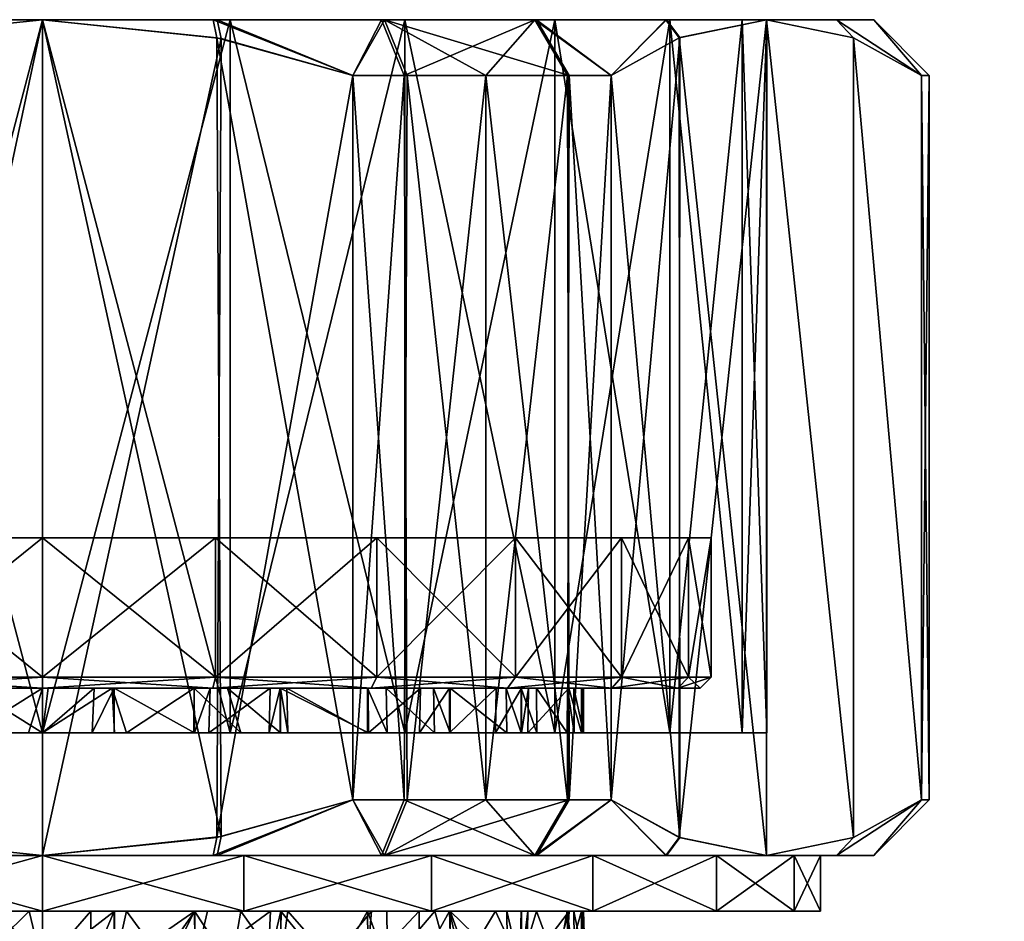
# Model space of a CAD drawing. Extents: x -0.145 to 0.145, y -0.083 to -0.001.
# Tile 47 of 53: x 0.075 to 0.092, y -0.017 to -0.001. Entities that reach past the tile are written whole.
import ezdxf

# ---------------------------------------------------------------- set-up
doc = ezdxf.new("R2010")
doc.units = 0
doc.layers.add('mesh', color=7, linetype='CONTINUOUS')

msp = doc.modelspace()

# ---------------------------------------------------------------- meshes
at = {"layer": 'mesh'}
mesh = msp.add_polyface(dxfattribs=at)
corners = [(0.071937, -0.00074, 0.014784), (0.069432, -0.00174, 0.0151), (0.068916, -0.00074, 0.013811), (0.071871, -0.001063, 0.0151), (0.075, -0.00074, 0.0151), (0.068511, -0.00174, 0.014725), (0.071937, -0.00074, -0.014584), (0.071871, -0.001063, -0.0149), (0.075, -0.00074, -0.0149), (0.069432, -0.00174, -0.0149), (0.068916, -0.00074, -0.013611), (0.068511, -0.00174, -0.014525), (0.069432, -0.01474, -0.0149), (0.068511, -0.01474, 0.014725), (0.071635, -0.00074, -0.012457), (0.075, -0.00074, -0.0129), (0.0685, -0.00074, -0.011158), (0.071635, -0.00074, 0.012657), (0.0685, -0.00074, 0.011359), (0.075, -0.00074, 0.0131), (0.078365, -0.00074, 0.012657), (0.078365, -0.01354, 0.012657), (0.075, -0.01354, 0.0131), (0.071635, -0.01354, -0.012457), (0.075, -0.01354, -0.0129), (0.0685, -0.01354, -0.011158), (0.071635, -0.01354, 0.012657), (0.0685, -0.01354, 0.011359), (0.069432, -0.01474, 0.0151), (0.071871, -0.015417, 0.0151), (0.078208, -0.0154, 0.0151), (0.075, -0.01574, 0.0151), (0.071871, -0.015417, -0.0149), (0.071536, -0.01004, -0.0059), (0.071536, -0.01004, 0.0061), (0.068072, -0.01004, 0.0001), (0.078464, -0.01004, 0.0061), (0.078464, -0.01004, -0.0059), (0.069, -0.01004, -0.010292), (0.071894, -0.01004, -0.011491), (0.066515, -0.01004, -0.008385), (0.075, -0.01004, -0.0119), (0.071894, -0.01004, 0.011691), (0.069, -0.01004, 0.010493), (0.075, -0.01004, 0.0121), (0.071894, -0.01254, 0.011691), (0.069, -0.01254, -0.010292), (0.071894, -0.01254, -0.011491), (0.075, -0.01254, -0.0119), (0.078106, -0.01004, -0.011491)]
mesh.append_faces([[corners[k] for k in face] for face in [(0, 1, 2, 2), (0, 3, 1, 1), (4, 3, 0, 0), (1, 5, 2, 2), (6, 7, 8, 8), (6, 9, 7, 7), (10, 9, 6, 6), (10, 11, 9, 9), (12, 9, 11, 11), (13, 5, 1, 1), (14, 8, 15, 15), (14, 6, 8, 8), (16, 6, 14, 14), (16, 10, 6, 6), (17, 2, 18, 18), (17, 0, 2, 2), (19, 0, 17, 17), (19, 4, 0, 0), (20, 4, 19, 19), (21, 19, 22, 22), (23, 15, 24, 24), (23, 14, 15, 15), (25, 14, 23, 23), (25, 16, 14, 14), (26, 18, 27, 27), (26, 17, 18, 18), (22, 17, 26, 26), (22, 19, 17, 17), (3, 28, 1, 1), (4, 29, 3, 3), (30, 31, 4, 4), (7, 32, 8, 8), (9, 12, 7, 7), (33, 34, 35, 35), (33, 36, 34, 34), (37, 36, 33, 33), (33, 38, 39, 39), (33, 40, 38, 38), (41, 33, 39, 39), (41, 37, 33, 33), (34, 42, 43, 43), (36, 42, 34, 34), (36, 44, 42, 42), (45, 43, 42, 42), (46, 39, 38, 38), (47, 41, 39, 39), (48, 49, 41, 41)]])
mesh = msp.add_polyface(dxfattribs=at)
corners = [(0.069432, -0.01474, -0.0149), (0.068511, -0.00174, -0.014525), (0.068511, -0.01474, -0.014525), (0.068511, -0.01474, 0.014725), (0.069432, -0.00174, 0.0151), (0.069432, -0.01474, 0.0151), (0.071871, -0.001063, 0.0151), (0.071871, -0.015417, 0.0151), (0.075, -0.00074, 0.0151), (0.075, -0.01574, 0.0151), (0.075, -0.00074, -0.0149), (0.071871, -0.015417, -0.0149), (0.075, -0.01574, -0.0149), (0.071871, -0.001063, -0.0149), (0.075, -0.01254, 0.0121), (0.071894, -0.01004, 0.011691), (0.075, -0.01004, 0.0121), (0.071894, -0.01254, 0.011691), (0.069, -0.01254, 0.010493), (0.069, -0.01004, 0.010493), (0.071894, -0.01254, -0.011491), (0.071894, -0.01004, -0.011491), (0.069, -0.01254, -0.010292), (0.075, -0.01254, -0.0119), (0.075, -0.01004, -0.0119), (0.071946, -0.01274, -0.011298), (0.075, -0.01274, -0.0117), (0.0691, -0.01274, -0.010119), (0.071946, -0.01274, 0.011498), (0.0691, -0.01274, 0.010319), (0.075, -0.01274, 0.0119), (0.078054, -0.01274, 0.011498), (0.071868, -0.01274, -0.009133), (0.072274, -0.01274, -0.009244), (0.070752, -0.01274, -0.008612), (0.069938, -0.01274, -0.008233), (0.069156, -0.01274, -0.007692), (0.072284, -0.01274, 0.009422), (0.072738, -0.01274, 0.009584), (0.073713, -0.01274, 0.009699), (0.073711, -0.01274, -0.009511), (0.072982, -0.01274, -0.009439), (0.069182, -0.01274, 0.00786), (0.068072, -0.01274, 0.00696), (0.069726, -0.01274, 0.008301), (0.075, -0.01274, 0.00985), (0.075926, -0.01274, 0.009806), (0.07309, -0.01354, -0.009461), (0.073708, -0.01354, -0.009547), (0.076253, -0.01274, -0.009569), (0.075101, -0.01274, -0.009649), (0.078054, -0.01274, -0.011298), (0.070728, -0.01274, 0.008864), (0.07075, -0.01354, 0.008813), (0.069638, -0.01354, 0.008244), (0.075, -0.01354, -0.00965)]
mesh.append_faces([[corners[k] for k in face] for face in [(0, 1, 2, 2), (3, 4, 5, 5), (6, 7, 5, 5), (8, 9, 7, 7), (10, 11, 12, 12), (13, 0, 11, 11), (14, 15, 16, 16), (17, 15, 14, 14), (18, 19, 17, 17), (20, 21, 22, 22), (23, 24, 20, 20), (23, 25, 26, 26), (20, 25, 23, 23), (20, 27, 25, 25), (22, 27, 20, 20), (18, 28, 29, 29), (17, 28, 18, 18), (17, 30, 28, 28), (14, 30, 17, 17), (14, 31, 30, 30), (25, 32, 33, 33), (25, 34, 32, 32), (27, 34, 25, 25), (35, 27, 36, 36), (35, 34, 27, 27), (28, 37, 29, 29), (28, 38, 37, 37), (30, 38, 28, 28), (30, 39, 38, 38), (25, 40, 26, 26), (25, 41, 40, 40), (33, 41, 25, 25), (29, 42, 43, 43), (44, 42, 29, 29), (30, 45, 39, 39), (30, 46, 45, 45), (31, 46, 30, 30), (47, 41, 33, 33), (48, 40, 41, 41), (49, 26, 50, 50), (49, 51, 26, 26), (29, 52, 44, 44), (37, 52, 29, 29), (26, 40, 50, 50), (53, 52, 37, 37), (54, 44, 52, 52), (55, 50, 40, 40)]])
mesh = msp.add_polyface(dxfattribs=at)
corners = [(0.081489, -0.01474, -0.014525), (0.080568, -0.00174, -0.0149), (0.080568, -0.01474, -0.0149), (0.082955, -0.01474, -0.013678), (0.081545, -0.00174, -0.0145), (0.084421, -0.01474, -0.012832), (0.082955, -0.00174, -0.01368), (0.081545, -0.01474, 0.014701), (0.082955, -0.00174, 0.013879), (0.082955, -0.01474, 0.01388), (0.080568, -0.01474, 0.0151), (0.081489, -0.00174, 0.014725), (0.0815, -0.01354, 0.011359), (0.078365, -0.00074, 0.012657), (0.078365, -0.01354, 0.012657), (0.084192, -0.01354, 0.009293), (0.0815, -0.00074, 0.011359), (0.078129, -0.001063, 0.0151), (0.078208, -0.0154, 0.0151), (0.078208, -0.001079, -0.0149), (0.075, -0.01574, -0.0149), (0.078129, -0.015417, -0.0149), (0.078106, -0.01254, -0.011491), (0.078106, -0.01004, -0.011491), (0.075, -0.01254, -0.0119), (0.081, -0.01004, -0.010292), (0.081, -0.01254, -0.010292), (0.083485, -0.01004, -0.008385), (0.083485, -0.01254, -0.008385), (0.083485, -0.01254, 0.008586), (0.081, -0.01004, 0.010493), (0.083485, -0.01004, 0.008586), (0.081, -0.01254, 0.010493), (0.078106, -0.01004, 0.011691), (0.078106, -0.01254, 0.011691), (0.075, -0.01004, 0.0121), (0.075, -0.01254, 0.0121), (0.078054, -0.01274, 0.011498), (0.0809, -0.01274, 0.010319), (0.083344, -0.01274, 0.008444), (0.0809, -0.01274, -0.010119), (0.083344, -0.01274, -0.008244), (0.078054, -0.01274, -0.011298), (0.075, -0.01274, -0.0117), (0.085219, -0.01274, -0.0058), (0.082314, -0.01274, -0.006286), (0.08332, -0.01274, -0.004982), (0.082019, -0.01274, -0.006667), (0.081169, -0.01274, -0.00745), (0.08083, -0.01274, -0.00767), (0.079383, -0.01274, -0.008609), (0.082303, -0.01274, 0.006476), (0.081785, -0.01274, 0.007102), (0.085219, -0.01274, 0.006), (0.083143, -0.01274, 0.005462), (0.076287, -0.01274, 0.009731), (0.075926, -0.01274, 0.009806), (0.077724, -0.01274, 0.009433), (0.080846, -0.01274, 0.007894), (0.079262, -0.01274, 0.008847), (0.076253, -0.01274, -0.009569), (0.077719, -0.01274, -0.009213)]
mesh.append_faces([[corners[k] for k in face] for face in [(0, 1, 2, 2), (3, 4, 0, 0), (5, 6, 3, 3), (7, 8, 9, 9), (10, 11, 7, 7), (12, 13, 14, 14), (15, 16, 12, 12), (17, 10, 18, 18), (19, 20, 21, 21), (22, 23, 24, 24), (22, 25, 23, 23), (26, 25, 22, 22), (26, 27, 25, 25), (28, 27, 26, 26), (29, 30, 31, 31), (32, 30, 29, 29), (32, 33, 30, 30), (34, 33, 32, 32), (34, 35, 33, 33), (36, 35, 34, 34), (34, 37, 36, 36), (34, 38, 37, 37), (32, 38, 34, 34), (32, 39, 38, 38), (29, 39, 32, 32), (28, 40, 41, 41), (26, 40, 28, 28), (26, 42, 40, 40), (22, 42, 26, 26), (22, 43, 42, 42), (24, 43, 22, 22), (44, 45, 46, 46), (41, 47, 45, 45), (41, 48, 47, 47), (40, 48, 41, 41), (40, 49, 48, 48), (50, 49, 40, 40), (39, 51, 52, 52), (53, 51, 39, 39), (53, 54, 51, 51), (37, 55, 56, 56), (57, 55, 37, 37), (38, 58, 59, 59), (39, 58, 38, 38), (60, 61, 42, 42), (39, 52, 58, 58)]])
mesh = msp.add_polyface(dxfattribs=at)
corners = [(0.078208, -0.001079, -0.0149), (0.078137, -0.00074, -0.014568), (0.075, -0.00074, -0.0149), (0.080568, -0.00174, -0.0149), (0.081135, -0.00074, -0.013588), (0.081545, -0.00174, -0.0145), (0.082955, -0.00174, -0.01368), (0.081489, -0.01474, -0.014525), (0.082955, -0.01474, -0.013678), (0.081545, -0.01474, 0.014701), (0.081489, -0.00174, 0.014725), (0.082955, -0.00174, 0.013879), (0.080568, -0.01474, 0.0151), (0.080568, -0.00174, 0.0151), (0.078063, -0.00074, 0.014784), (0.078129, -0.001063, 0.0151), (0.075, -0.00074, 0.0151), (0.081084, -0.00074, 0.013811), (0.083832, -0.00074, 0.012224), (0.078365, -0.00074, -0.012457), (0.0815, -0.00074, -0.011158), (0.075, -0.00074, -0.0129), (0.078365, -0.00074, 0.012657), (0.0815, -0.00074, 0.011359), (0.083862, -0.00074, -0.012002), (0.084192, -0.00074, 0.009293), (0.078365, -0.01354, 0.012657), (0.075, -0.00074, 0.0131), (0.0815, -0.01354, 0.011359), (0.084192, -0.01354, 0.009293), (0.078365, -0.01354, -0.012457), (0.0815, -0.01354, -0.011158), (0.075, -0.01354, -0.0129), (0.078208, -0.0154, 0.0151), (0.078129, -0.015417, -0.0149), (0.080568, -0.01474, -0.0149), (0.075, -0.01574, -0.0149), (0.078464, -0.01004, -0.0059), (0.081928, -0.01004, 0.0001), (0.078464, -0.01004, 0.0061), (0.081, -0.01004, 0.010493), (0.078106, -0.01004, 0.011691), (0.078106, -0.01004, -0.011491), (0.075, -0.01004, -0.0119), (0.081, -0.01004, -0.010292), (0.083485, -0.01004, -0.008385), (0.086591, -0.01004, -0.003006), (0.075, -0.01004, 0.0121), (0.083485, -0.01004, 0.008586), (0.085392, -0.01004, 0.0061)]
mesh.append_faces([[corners[k] for k in face] for face in [(0, 1, 2, 2), (3, 1, 0, 0), (3, 4, 1, 1), (5, 4, 3, 3), (5, 6, 4, 4), (7, 5, 3, 3), (8, 6, 5, 5), (9, 10, 11, 11), (12, 13, 10, 10), (14, 15, 16, 16), (14, 13, 15, 15), (17, 13, 14, 14), (17, 10, 13, 13), (18, 10, 17, 17), (18, 11, 10, 10), (19, 4, 20, 20), (19, 1, 4, 4), (21, 1, 19, 19), (21, 2, 1, 1), (22, 14, 16, 16), (23, 14, 22, 22), (4, 24, 20, 20), (23, 17, 14, 14), (23, 18, 17, 17), (25, 18, 23, 23), (26, 22, 27, 27), (28, 23, 22, 22), (29, 25, 23, 23), (30, 20, 31, 31), (30, 19, 20, 20), (32, 19, 30, 30), (32, 21, 19, 19), (15, 33, 16, 16), (13, 12, 15, 15), (34, 35, 3, 3), (0, 34, 3, 3), (2, 36, 0, 0), (37, 38, 39, 39), (39, 40, 41, 41), (42, 37, 43, 43), (37, 44, 45, 45), (42, 44, 37, 37), (46, 38, 37, 37), (41, 47, 39, 39), (39, 48, 40, 40), (39, 49, 48, 48), (38, 49, 39, 39)]])
mesh = msp.add_polyface(dxfattribs=at)
corners = [(0.086197, -0.00074, -0.009881), (0.086436, -0.001059, -0.010093), (0.08799, -0.00074, -0.0074), (0.085206, -0.00174, -0.012222), (0.083862, -0.00074, -0.012002), (0.084453, -0.00174, -0.012808), (0.081135, -0.00074, -0.013588), (0.082955, -0.00174, -0.01368), (0.084421, -0.01474, -0.012832), (0.085206, -0.01474, -0.012222), (0.084453, -0.01474, 0.013009), (0.084421, -0.00174, 0.013033), (0.085206, -0.00174, 0.012422), (0.082955, -0.01474, 0.01388), (0.082955, -0.00174, 0.013879), (0.086426, -0.001063, 0.01031), (0.086185, -0.00074, 0.010095), (0.08799, -0.00074, 0.0076), (0.083832, -0.00074, 0.012224), (0.087557, -0.00074, -0.003264), (0.089916, -0.00074, -0.001486), (0.088, -0.00074, 0.0001), (0.086258, -0.00074, -0.0064), (0.089248, -0.00074, -0.004589), (0.084192, -0.00074, -0.009092), (0.0815, -0.00074, -0.011158), (0.084192, -0.00074, 0.009293), (0.086258, -0.00074, 0.0066), (0.087557, -0.00074, 0.003465), (0.089248, -0.00074, 0.004789), (0.086258, -0.01354, 0.0066), (0.087557, -0.01354, 0.003465), (0.088, -0.01354, 0.0001), (0.087557, -0.01354, -0.003264), (0.086258, -0.01354, -0.0064), (0.084192, -0.01354, -0.009092), (0.0815, -0.01354, -0.011158), (0.08799, -0.01574, 0.0076), (0.086436, -0.015421, 0.010293), (0.086426, -0.015417, -0.01011), (0.078464, -0.01004, -0.0059), (0.083485, -0.01004, -0.008385), (0.085392, -0.01004, -0.0059), (0.086591, -0.01004, -0.003006), (0.087, -0.01004, 0.0001), (0.081928, -0.01004, 0.0001), (0.086591, -0.01004, 0.003206), (0.085392, -0.01004, 0.0061)]
mesh.append_faces([[corners[k] for k in face] for face in [(0, 1, 2, 2), (0, 3, 1, 1), (4, 3, 0, 0), (4, 5, 3, 3), (6, 5, 4, 4), (6, 7, 5, 5), (8, 5, 7, 7), (9, 3, 5, 5), (10, 11, 12, 12), (13, 14, 11, 11), (15, 16, 17, 17), (12, 16, 15, 15), (12, 18, 16, 16), (11, 18, 12, 12), (11, 14, 18, 18), (19, 20, 21, 21), (22, 23, 19, 19), (22, 2, 23, 23), (24, 2, 22, 22), (24, 0, 2, 2), (25, 0, 24, 24), (25, 4, 0, 0), (26, 16, 18, 18), (27, 16, 26, 26), (27, 17, 16, 16), (28, 17, 27, 27), (28, 29, 17, 17), (21, 29, 28, 28), (30, 27, 26, 26), (31, 28, 27, 27), (32, 21, 28, 28), (33, 19, 21, 21), (34, 19, 33, 33), (34, 22, 19, 19), (35, 22, 34, 34), (35, 24, 22, 22), (36, 24, 35, 35), (36, 25, 24, 24), (37, 15, 17, 17), (38, 12, 15, 15), (1, 39, 2, 2), (3, 9, 1, 1), (40, 41, 42, 42), (43, 40, 42, 42), (44, 45, 43, 43), (45, 46, 47, 47), (44, 46, 45, 45)]])
mesh = msp.add_polyface(dxfattribs=at)
corners = [(0.085206, -0.01474, -0.012222), (0.084453, -0.00174, -0.012808), (0.084421, -0.01474, -0.012832), (0.084453, -0.01474, 0.013009), (0.085206, -0.00174, 0.012422), (0.085206, -0.01474, 0.012422), (0.082955, -0.01474, 0.01388), (0.084421, -0.00174, 0.013033), (0.086258, -0.01354, 0.0066), (0.084192, -0.00074, 0.009293), (0.084192, -0.01354, 0.009293), (0.087557, -0.01354, 0.003465), (0.086258, -0.00074, 0.0066), (0.088, -0.01354, 0.0001), (0.087557, -0.00074, 0.003465), (0.087557, -0.01354, -0.003264), (0.088, -0.00074, 0.0001), (0.086436, -0.015421, 0.010293), (0.086426, -0.001063, 0.01031), (0.08799, -0.01574, 0.0076), (0.08799, -0.00074, -0.0074), (0.086426, -0.015417, -0.01011), (0.08799, -0.01574, -0.0074), (0.086436, -0.001059, -0.010093), (0.083485, -0.01254, -0.008385), (0.085392, -0.01004, -0.0059), (0.083485, -0.01004, -0.008385), (0.085392, -0.01254, -0.0059), (0.086591, -0.01004, -0.003006), (0.086591, -0.01254, -0.003006), (0.087, -0.01004, 0.0001), (0.087, -0.01254, 0.0001), (0.086591, -0.01004, 0.003206), (0.086591, -0.01254, 0.003206), (0.085392, -0.01004, 0.0061), (0.085392, -0.01254, 0.0061), (0.083485, -0.01004, 0.008586), (0.083485, -0.01254, 0.008586), (0.085219, -0.01274, 0.006), (0.083344, -0.01274, 0.008444), (0.086398, -0.01274, 0.003154), (0.0868, -0.01274, 0.0001), (0.086398, -0.01274, -0.002954), (0.085219, -0.01274, -0.0058), (0.083344, -0.01274, -0.008244), (0.08332, -0.01274, -0.004982), (0.083588, -0.01274, -0.00448), (0.082314, -0.01274, -0.006286), (0.083593, -0.01274, 0.004683), (0.083143, -0.01274, 0.005462), (0.084534, -0.01274, -0.001942), (0.084708, -0.01274, -0.0008), (0.084418, -0.01274, -0.002289), (0.083863, -0.01274, -0.003963), (0.084446, -0.01274, 0.002499), (0.08372, -0.01274, 0.004461), (0.084672, -0.01274, 0.001329)]
mesh.append_faces([[corners[k] for k in face] for face in [(0, 1, 2, 2), (3, 4, 5, 5), (6, 7, 3, 3), (8, 9, 10, 10), (11, 12, 8, 8), (13, 14, 11, 11), (15, 16, 13, 13), (17, 18, 19, 19), (5, 4, 17, 17), (20, 21, 22, 22), (23, 0, 21, 21), (24, 25, 26, 26), (27, 25, 24, 24), (27, 28, 25, 25), (29, 28, 27, 27), (29, 30, 28, 28), (31, 30, 29, 29), (31, 32, 30, 30), (33, 32, 31, 31), (33, 34, 32, 32), (35, 34, 33, 33), (35, 36, 34, 34), (37, 36, 35, 35), (37, 38, 39, 39), (35, 38, 37, 37), (35, 40, 38, 38), (33, 40, 35, 35), (33, 41, 40, 40), (31, 41, 33, 33), (31, 42, 41, 41), (29, 42, 31, 31), (29, 43, 42, 42), (27, 43, 29, 29), (27, 44, 43, 43), (24, 44, 27, 27), (43, 45, 46, 46), (44, 47, 43, 43), (48, 49, 38, 38), (42, 50, 51, 51), (42, 52, 50, 50), (43, 52, 42, 42), (43, 53, 52, 52), (46, 53, 43, 43), (38, 54, 55, 55), (40, 54, 38, 38), (41, 54, 40, 40), (41, 56, 54, 54)]])
mesh = msp.add_polyface(dxfattribs=at)
corners = [(0.089248, -0.00074, 0.004789), (0.089555, -0.001063, 0.00489), (0.08799, -0.00074, 0.0076), (0.090774, -0.00174, 0.002778), (0.089916, -0.00074, 0.001687), (0.089248, -0.00074, -0.004589), (0.090774, -0.00174, -0.002578), (0.089916, -0.00074, -0.001486), (0.089555, -0.001063, -0.00469), (0.08799, -0.00074, -0.0074), (0.09091, -0.00174, 0.001793), (0.09091, -0.00174, 0.0001), (0.09091, -0.00174, -0.001592), (0.09091, -0.01474, -0.001592), (0.090774, -0.01474, -0.002578), (0.09091, -0.01474, 0.0001), (0.09091, -0.01474, 0.001793), (0.090774, -0.01474, 0.002778), (0.089555, -0.015417, 0.00489), (0.089248, -0.01574, 0.004789), (0.08799, -0.01574, 0.0076), (0.089916, -0.01574, 0.001687), (0.089248, -0.01574, -0.004589), (0.089555, -0.015417, -0.00469), (0.08799, -0.01574, -0.0074), (0.089916, -0.01574, -0.001486), (0.088487, -0.01574, 0.003714), (0.088962, -0.01574, 0.0001), (0.088487, -0.01574, -0.003513), (0.087557, -0.00074, -0.003264), (0.088, -0.00074, 0.0001), (0.088487, -0.01674, -0.003513)]
mesh.append_faces([[corners[k] for k in face] for face in [(0, 1, 2, 2), (0, 3, 1, 1), (4, 3, 0, 0), (5, 6, 7, 7), (5, 8, 6, 6), (9, 8, 5, 5), (4, 10, 3, 3), (4, 11, 10, 10), (7, 11, 4, 4), (7, 12, 11, 11), (6, 12, 7, 7), (13, 6, 14, 14), (13, 12, 6, 6), (15, 12, 13, 13), (15, 11, 12, 12), (16, 11, 15, 15), (16, 10, 11, 11), (17, 10, 16, 16), (17, 3, 10, 10), (18, 19, 20, 20), (17, 19, 18, 18), (17, 21, 19, 19), (16, 21, 17, 17), (22, 23, 24, 24), (22, 14, 23, 23), (25, 14, 22, 22), (25, 13, 14, 14), (21, 13, 25, 25), (21, 15, 13, 13), (16, 15, 21, 21), (26, 21, 27, 27), (26, 19, 21, 21), (27, 22, 28, 28), (27, 25, 22, 22), (21, 25, 27, 27), (29, 5, 7, 7), (30, 4, 0, 0), (7, 4, 30, 30), (1, 3, 17, 17), (18, 1, 17, 17), (18, 2, 1, 1), (20, 2, 18, 18), (8, 14, 6, 6), (8, 23, 14, 14), (9, 23, 8, 8), (9, 24, 23, 23), (28, 31, 27, 27)]])
mesh = msp.add_polyface(dxfattribs=at)
corners = [(0.076293, -0.01354, -0.009549), (0.075, -0.01354, -0.00965), (0.075, -0.01354, -0.0129), (0.071635, -0.01354, -0.012457), (0.07309, -0.01354, -0.009461), (0.072285, -0.01354, -0.009206), (0.073708, -0.01354, -0.009547), (0.074226, -0.01354, -0.009619), (0.075, -0.01354, 0.0131), (0.074749, -0.01354, 0.009847), (0.075, -0.01354, 0.009839), (0.073714, -0.01354, 0.009706), (0.071635, -0.01354, 0.012657), (0.07264, -0.01354, 0.00956), (0.075893, -0.01354, 0.009809), (0.076287, -0.01354, 0.009729), (0.071386, -0.01674, 0.013587), (0.07265, -0.01674, 0.009563), (0.072265, -0.01674, 0.009443), (0.073714, -0.01674, 0.009706), (0.075, -0.01674, 0.014063), (0.074761, -0.01674, 0.009847), (0.075, -0.01674, 0.00984), (0.075869, -0.01674, 0.009812), (0.076287, -0.01674, 0.009728), (0.075, -0.01574, -0.0149), (0.071871, -0.015417, -0.0149), (0.071937, -0.01574, -0.014584), (0.071937, -0.01574, 0.014784), (0.071871, -0.015417, 0.0151), (0.075, -0.01574, 0.0151), (0.075, -0.01574, -0.013862), (0.071386, -0.01574, -0.013386), (0.078614, -0.01574, -0.013386), (0.071386, -0.01574, 0.013587), (0.075, -0.01574, 0.014063), (0.071386, -0.01674, -0.013386), (0.075, -0.01674, -0.013862), (0.078614, -0.01674, 0.013587), (0.075926, -0.01274, 0.009806), (0.075, -0.01274, 0.00985), (0.076287, -0.01274, 0.009731), (0.072738, -0.01274, 0.009584), (0.072273, -0.01354, 0.009445), (0.072284, -0.01274, 0.009422), (0.073713, -0.01274, 0.009699), (0.072274, -0.01274, -0.009244), (0.072982, -0.01274, -0.009439), (0.073711, -0.01274, -0.009511), (0.076253, -0.01274, -0.009569), (0.075101, -0.01274, -0.009649)]
mesh.append_faces([[corners[k] for k in face] for face in [(0, 1, 2, 2), (3, 4, 5, 5), (3, 6, 4, 4), (2, 6, 3, 3), (2, 7, 6, 6), (1, 7, 2, 2), (8, 9, 10, 10), (8, 11, 9, 9), (12, 11, 8, 8), (12, 13, 11, 11), (8, 14, 15, 15), (10, 14, 8, 8), (16, 17, 18, 18), (16, 19, 17, 17), (20, 19, 16, 16), (20, 21, 19, 19), (22, 21, 20, 20), (20, 23, 22, 22), (20, 24, 23, 23), (25, 26, 27, 27), (28, 29, 30, 30), (31, 27, 32, 32), (31, 25, 27, 27), (33, 25, 31, 31), (34, 30, 35, 35), (34, 28, 30, 30), (31, 36, 37, 37), (32, 36, 31, 31), (34, 20, 16, 16), (35, 20, 34, 34), (35, 38, 20, 20), (39, 10, 40, 40), (39, 14, 10, 10), (41, 14, 39, 39), (42, 43, 44, 44), (42, 13, 43, 43), (45, 13, 42, 42), (45, 11, 13, 13), (40, 11, 45, 45), (40, 9, 11, 11), (10, 9, 40, 40), (4, 46, 5, 5), (6, 47, 4, 4), (7, 48, 6, 6), (7, 1, 48, 48), (0, 49, 1, 1), (49, 50, 1, 1)]])
mesh = msp.add_polyface(dxfattribs=at)
corners = [(0.078365, -0.01354, 0.012657), (0.077982, -0.01354, 0.009383), (0.079069, -0.01354, 0.008961), (0.078365, -0.01354, -0.012457), (0.076293, -0.01354, -0.009549), (0.075, -0.01354, -0.0129), (0.076505, -0.01354, -0.009533), (0.077717, -0.01354, -0.009205), (0.078558, -0.01354, -0.008978), (0.079273, -0.01354, -0.008658), (0.0815, -0.01354, -0.011158), (0.077727, -0.01354, 0.009435), (0.076287, -0.01354, 0.009729), (0.075, -0.01354, 0.0131), (0.078614, -0.01674, 0.013587), (0.076287, -0.01674, 0.009728), (0.075, -0.01674, 0.014063), (0.077735, -0.01674, 0.009436), (0.077963, -0.01674, 0.00939), (0.078063, -0.01574, -0.014584), (0.078129, -0.015417, -0.0149), (0.075, -0.01574, -0.0149), (0.080568, -0.01474, -0.0149), (0.078208, -0.0154, 0.0151), (0.078137, -0.01574, 0.014769), (0.075, -0.01574, 0.0151), (0.080568, -0.01474, 0.0151), (0.078614, -0.01574, -0.013386), (0.081981, -0.01574, -0.011991), (0.075, -0.01574, 0.014063), (0.078614, -0.01574, 0.013587), (0.075, -0.01674, -0.013862), (0.078614, -0.01674, -0.013386), (0.075, -0.01574, -0.013862), (0.078054, -0.01274, -0.011298), (0.078322, -0.01274, -0.009066), (0.07927, -0.01274, -0.008658), (0.077719, -0.01274, -0.009213), (0.078009, -0.01274, 0.009374), (0.0809, -0.01274, 0.010319), (0.079085, -0.01274, 0.008953), (0.077724, -0.01274, 0.009433), (0.078054, -0.01274, 0.011498), (0.076287, -0.01274, 0.009731), (0.079405, -0.01354, -0.008599), (0.079383, -0.01274, -0.008609), (0.079262, -0.01274, 0.008847), (0.079264, -0.01354, 0.008844), (0.075893, -0.01354, 0.009809), (0.076253, -0.01274, -0.009569)]
mesh.append_faces([[corners[k] for k in face] for face in [(0, 1, 2, 2), (3, 4, 5, 5), (3, 6, 4, 4), (7, 6, 3, 3), (3, 8, 7, 7), (3, 9, 8, 8), (10, 9, 3, 3), (0, 11, 1, 1), (0, 12, 11, 11), (13, 12, 0, 0), (14, 15, 16, 16), (14, 17, 15, 15), (18, 17, 14, 14), (19, 20, 21, 21), (19, 22, 20, 20), (23, 24, 25, 25), (26, 24, 23, 23), (27, 19, 21, 21), (28, 19, 27, 27), (29, 24, 30, 30), (29, 25, 24, 24), (30, 14, 29, 29), (27, 31, 32, 32), (33, 31, 27, 27), (34, 35, 36, 36), (37, 35, 34, 34), (38, 39, 40, 40), (41, 42, 38, 38), (43, 41, 11, 11), (7, 37, 6, 6), (8, 37, 7, 7), (8, 35, 37, 37), (9, 35, 8, 8), (9, 36, 35, 35), (44, 36, 9, 9), (44, 45, 36, 36), (38, 11, 41, 41), (38, 1, 11, 11), (40, 1, 38, 38), (40, 2, 1, 1), (46, 2, 40, 40), (46, 47, 2, 2), (43, 12, 48, 48), (11, 12, 43, 43), (6, 49, 4, 4), (6, 37, 49, 49)]])
mesh = msp.add_polyface(dxfattribs=at)
corners = [(0.0815, -0.01354, 0.011359), (0.079069, -0.01354, 0.008961), (0.079264, -0.01354, 0.008844), (0.078365, -0.01354, 0.012657), (0.08083, -0.01354, -0.007668), (0.084192, -0.01354, -0.009092), (0.081186, -0.01354, -0.007436), (0.079405, -0.01354, -0.008599), (0.0815, -0.01354, -0.011158), (0.079273, -0.01354, -0.008658), (0.084192, -0.01354, 0.009293), (0.081765, -0.01354, 0.007121), (0.082303, -0.01354, 0.006475), (0.082036, -0.01354, -0.006649), (0.081084, -0.01574, -0.013611), (0.080568, -0.01474, -0.0149), (0.078063, -0.01574, -0.014584), (0.081489, -0.01474, -0.014525), (0.083832, -0.01574, -0.012024), (0.082955, -0.01474, -0.013678), (0.080568, -0.01474, 0.0151), (0.081135, -0.01574, 0.013788), (0.078137, -0.01574, 0.014769), (0.081545, -0.01474, 0.014701), (0.082955, -0.01474, 0.01388), (0.078614, -0.01574, 0.013587), (0.081981, -0.01574, 0.012192), (0.081981, -0.01574, -0.011991), (0.081981, -0.01674, 0.012192), (0.078614, -0.01674, 0.013587), (0.078614, -0.01674, -0.013386), (0.081981, -0.01674, -0.011991), (0.078614, -0.01574, -0.013386), (0.07927, -0.01274, -0.008658), (0.079383, -0.01274, -0.008609), (0.0809, -0.01274, -0.010119), (0.079262, -0.01274, 0.008847), (0.079085, -0.01274, 0.008953), (0.0809, -0.01274, 0.010319), (0.078054, -0.01274, -0.011298), (0.078009, -0.01274, 0.009374), (0.078054, -0.01274, 0.011498), (0.08083, -0.01274, -0.00767), (0.081169, -0.01274, -0.00745), (0.082019, -0.01274, -0.006667), (0.082314, -0.01354, -0.006287), (0.082314, -0.01274, -0.006286), (0.083333, -0.01354, -0.004962), (0.082303, -0.01274, 0.006476), (0.081785, -0.01274, 0.007102), (0.083143, -0.01274, 0.005462), (0.080848, -0.01354, 0.007895), (0.080903, -0.01674, 0.007862), (0.079276, -0.01674, 0.008843), (0.084873, -0.01674, 0.009973), (0.081757, -0.01674, 0.007128), (0.080846, -0.01274, 0.007894)]
mesh.append_faces([[corners[k] for k in face] for face in [(0, 1, 2, 2), (3, 1, 0, 0), (4, 5, 6, 6), (7, 8, 4, 4), (7, 9, 8, 8), (10, 11, 12, 12), (5, 13, 6, 6), (14, 15, 16, 16), (14, 17, 15, 15), (18, 17, 14, 14), (18, 19, 17, 17), (20, 21, 22, 22), (23, 21, 20, 20), (23, 24, 21, 21), (25, 21, 26, 26), (25, 22, 21, 21), (27, 14, 16, 16), (27, 18, 14, 14), (25, 28, 29, 29), (26, 28, 25, 25), (27, 30, 31, 31), (32, 30, 27, 27), (33, 34, 35, 35), (36, 37, 38, 38), (39, 33, 35, 35), (40, 41, 38, 38), (4, 34, 7, 7), (4, 42, 34, 34), (6, 42, 4, 4), (6, 43, 42, 42), (13, 43, 6, 6), (13, 44, 43, 43), (45, 44, 13, 13), (45, 46, 44, 44), (47, 46, 45, 45), (48, 11, 49, 49), (48, 12, 11, 11), (50, 12, 48, 48), (0, 2, 51, 51), (0, 51, 11, 11), (28, 52, 53, 53), (54, 52, 28, 28), (54, 55, 52, 52), (36, 56, 51, 51), (49, 51, 56, 56), (49, 11, 51, 51), (51, 2, 36, 36)]])
mesh = msp.add_polyface(dxfattribs=at)
corners = [(0.08083, -0.01354, -0.007668), (0.0815, -0.01354, -0.011158), (0.084192, -0.01354, -0.009092), (0.086258, -0.01354, -0.0064), (0.083872, -0.01354, -0.003943), (0.083588, -0.01354, -0.00448), (0.084417, -0.01354, -0.002289), (0.086258, -0.01354, 0.0066), (0.083129, -0.01354, 0.005483), (0.083593, -0.01354, 0.004683), (0.082303, -0.01354, 0.006475), (0.0815, -0.01354, 0.011359), (0.081765, -0.01354, 0.007121), (0.084192, -0.01354, 0.009293), (0.082314, -0.01354, -0.006287), (0.082036, -0.01354, -0.006649), (0.083333, -0.01354, -0.004962), (0.084873, -0.01674, 0.009973), (0.082302, -0.01674, 0.006475), (0.081757, -0.01674, 0.007128), (0.087092, -0.01674, 0.007081), (0.083126, -0.01674, 0.005486), (0.084421, -0.01474, -0.012832), (0.083832, -0.01574, -0.012024), (0.085206, -0.01474, -0.012222), (0.082955, -0.01474, -0.013678), (0.083862, -0.01574, 0.012202), (0.084453, -0.01474, 0.013009), (0.085206, -0.01474, 0.012422), (0.081135, -0.01574, 0.013788), (0.082955, -0.01474, 0.01388), (0.081981, -0.01574, 0.012192), (0.086197, -0.01574, 0.010081), (0.084873, -0.01574, 0.009973), (0.084873, -0.01574, -0.009773), (0.081981, -0.01574, -0.011991), (0.086185, -0.01574, -0.009895), (0.081981, -0.01674, 0.012192), (0.081981, -0.01674, -0.011991), (0.084873, -0.01674, -0.009773), (0.085219, -0.01274, 0.006), (0.08372, -0.01274, 0.004461), (0.083593, -0.01274, 0.004683), (0.08332, -0.01274, -0.004982), (0.082314, -0.01274, -0.006286), (0.083588, -0.01274, -0.00448), (0.083863, -0.01274, -0.003963), (0.084418, -0.01274, -0.002289), (0.084538, -0.01354, -0.001919), (0.084534, -0.01274, -0.001942), (0.08471, -0.01354, -0.000778), (0.084708, -0.01274, -0.0008), (0.084669, -0.01354, 0.001349), (0.084672, -0.01274, 0.001329), (0.084693, -0.01274, 0.000099), (0.083143, -0.01274, 0.005462), (0.083709, -0.01354, 0.004484), (0.084446, -0.01274, 0.002499), (0.084452, -0.01354, 0.002491)]
mesh.append_faces([[corners[k] for k in face] for face in [(0, 1, 2, 2), (3, 4, 5, 5), (3, 6, 4, 4), (7, 8, 9, 9), (7, 10, 8, 8), (11, 12, 13, 13), (2, 14, 15, 15), (3, 14, 2, 2), (3, 16, 14, 14), (17, 18, 19, 19), (20, 21, 18, 18), (22, 23, 24, 24), (22, 25, 23, 23), (26, 27, 28, 28), (29, 27, 26, 26), (29, 30, 27, 27), (31, 32, 33, 33), (31, 26, 32, 32), (31, 29, 26, 26), (34, 23, 35, 35), (34, 36, 23, 23), (31, 17, 37, 37), (33, 17, 31, 31), (34, 38, 39, 39), (35, 38, 34, 34), (40, 41, 42, 42), (16, 43, 44, 44), (5, 43, 16, 16), (5, 45, 43, 43), (4, 45, 5, 5), (4, 46, 45, 45), (6, 46, 4, 4), (6, 47, 46, 46), (48, 47, 6, 6), (48, 49, 47, 47), (50, 49, 48, 48), (50, 51, 49, 49), (52, 53, 54, 54), (55, 8, 10, 10), (42, 8, 55, 55), (42, 9, 8, 8), (41, 9, 42, 42), (41, 56, 9, 9), (57, 52, 58, 58), (57, 53, 52, 52), (57, 56, 41, 41), (57, 58, 56, 56)]])
mesh = msp.add_polyface(dxfattribs=at)
corners = [(0.088, -0.01354, 0.0001), (0.084669, -0.01354, 0.001349), (0.084693, -0.01354, 0.000099), (0.087557, -0.01354, 0.003465), (0.083593, -0.01354, 0.004683), (0.083709, -0.01354, 0.004484), (0.086258, -0.01354, 0.0066), (0.087557, -0.01354, -0.003264), (0.084417, -0.01354, -0.002289), (0.086258, -0.01354, -0.0064), (0.084538, -0.01354, -0.001919), (0.08471, -0.01354, -0.000778), (0.084192, -0.01354, 0.009293), (0.082303, -0.01354, 0.006475), (0.083588, -0.01354, -0.00448), (0.083333, -0.01354, -0.004962), (0.087092, -0.01674, 0.007081), (0.082302, -0.01674, 0.006475), (0.084873, -0.01674, 0.009973), (0.083594, -0.01674, 0.004683), (0.083126, -0.01674, 0.005486), (0.086426, -0.015417, -0.01011), (0.086185, -0.01574, -0.009895), (0.08799, -0.01574, -0.0074), (0.085206, -0.01474, -0.012222), (0.083832, -0.01574, -0.012024), (0.086197, -0.01574, 0.010081), (0.086436, -0.015421, 0.010293), (0.08799, -0.01574, 0.0076), (0.085206, -0.01474, 0.012422), (0.083862, -0.01574, 0.012202), (0.087092, -0.01574, 0.007081), (0.089248, -0.01574, 0.004789), (0.088487, -0.01574, 0.003714), (0.084873, -0.01574, 0.009973), (0.087092, -0.01574, -0.006881), (0.084873, -0.01574, -0.009773), (0.088487, -0.01574, -0.003513), (0.089248, -0.01574, -0.004589), (0.088487, -0.01674, 0.003714), (0.088962, -0.01674, 0.0001), (0.087092, -0.01674, -0.006881), (0.088487, -0.01674, -0.003513), (0.084873, -0.01674, -0.009773), (0.0868, -0.01274, 0.0001), (0.084708, -0.01274, -0.0008), (0.084693, -0.01274, 0.000099), (0.086398, -0.01274, -0.002954), (0.084672, -0.01274, 0.001329), (0.084452, -0.01354, 0.002491), (0.084448, -0.01674, 0.002498), (0.083706, -0.01674, 0.004489), (0.08467, -0.01674, 0.001331)]
mesh.append_faces([[corners[k] for k in face] for face in [(0, 1, 2, 2), (3, 1, 0, 0), (4, 5, 6, 6), (7, 8, 9, 9), (7, 10, 8, 8), (0, 10, 7, 7), (0, 11, 10, 10), (2, 11, 0, 0), (12, 13, 6, 6), (14, 15, 9, 9), (16, 17, 18, 18), (19, 20, 16, 16), (21, 22, 23, 23), (24, 22, 21, 21), (24, 25, 22, 22), (26, 27, 28, 28), (26, 29, 27, 27), (30, 29, 26, 26), (31, 32, 33, 33), (31, 28, 32, 32), (34, 28, 31, 31), (34, 26, 28, 28), (35, 22, 36, 36), (35, 23, 22, 22), (37, 23, 35, 35), (37, 38, 23, 23), (34, 16, 18, 18), (31, 16, 34, 34), (31, 39, 16, 16), (33, 39, 31, 31), (33, 40, 39, 39), (37, 41, 42, 42), (35, 41, 37, 37), (35, 43, 41, 41), (36, 43, 35, 35), (44, 45, 46, 46), (47, 45, 44, 44), (46, 48, 44, 44), (2, 45, 11, 11), (2, 46, 45, 45), (1, 46, 2, 2), (3, 49, 1, 1), (6, 49, 3, 3), (6, 5, 49, 49), (39, 50, 51, 51), (40, 50, 39, 39), (52, 50, 40, 40)]])
mesh = msp.add_polyface(dxfattribs=at)
corners = [(0.087259, -0.022721, -0.009869), (0.089591, -0.023481, -0.007185), (0.088952, -0.022343, -0.006866), (0.08801, -0.023989, -0.010472), (0.090441, -0.024431, -0.00761), (0.090523, -0.024431, 0.007643), (0.0877, -0.02345, 0.010395), (0.089669, -0.023481, 0.007228), (0.087144, -0.022327, 0.009944), (0.089026, -0.022343, 0.006916), (0.089437, -0.01974, 0.003964), (0.089627, -0.01974, 0.003424), (0.089774, -0.021075, 0.003458), (0.090904, -0.023481, 0.003714), (0.090206, -0.022343, 0.003556), (0.088627, -0.021075, 0.006722), (0.088492, -0.01974, 0.006656), (0.09183, -0.024431, 0.003925), (0.091309, -0.023481, 0.000012), (0.092259, -0.024431, 0.000007), (0.090594, -0.022343, 0.000016), (0.09015, -0.021075, 0.000018), (0.090864, -0.023481, -0.003685), (0.091788, -0.024431, -0.003906), (0.090168, -0.022343, -0.003519), (0.089737, -0.021075, -0.003416), (0.08959, -0.01974, -0.003381), (0.08842, -0.01974, -0.006601), (0.088555, -0.021075, -0.006668), (0.08945, -0.01974, -0.003768), (0.089489, -0.01774, -0.003782), (0.09, -0.01774, 0.0001), (0.089489, -0.01774, 0.003983), (0.088962, -0.01574, 0.0001), (0.088962, -0.01674, 0.0001), (0.088487, -0.01574, 0.003714), (0.088487, -0.01674, -0.003513), (0.09, -0.01974, 0.000019)]
mesh.append_faces([[corners[k] for k in face] for face in [(0, 1, 2, 2), (1, 3, 4, 4), (5, 6, 7, 7), (8, 9, 7, 7), (10, 11, 12, 12), (7, 13, 5, 5), (7, 14, 13, 13), (9, 14, 7, 7), (9, 12, 14, 14), (15, 12, 9, 9), (15, 10, 12, 12), (16, 10, 15, 15), (17, 18, 19, 19), (13, 18, 17, 17), (13, 20, 18, 18), (14, 20, 13, 13), (14, 21, 20, 20), (12, 21, 14, 14), (19, 22, 23, 23), (18, 22, 19, 19), (18, 24, 22, 22), (20, 24, 18, 18), (20, 25, 24, 24), (21, 25, 20, 20), (21, 26, 25, 25), (27, 28, 29, 29), (23, 1, 4, 4), (22, 1, 23, 23), (22, 2, 1, 1), (24, 2, 22, 22), (24, 28, 2, 2), (25, 28, 24, 24), (25, 29, 28, 28), (26, 29, 25, 25), (29, 30, 27, 27), (26, 30, 29, 29), (26, 31, 30, 30), (31, 11, 32, 32), (32, 10, 16, 16), (11, 10, 32, 32), (33, 34, 35, 35), (33, 36, 34, 34), (12, 37, 21, 21), (11, 37, 12, 12), (37, 26, 21, 21), (37, 31, 26, 26), (31, 37, 11, 11)]])
mesh = msp.add_polyface(dxfattribs=at)
corners = [(0.072636, -0.01774, 0.009559), (0.07265, -0.01674, 0.009563), (0.073714, -0.01674, 0.009706), (0.07227, -0.01774, 0.009425), (0.072265, -0.01674, 0.009443), (0.071525, -0.01674, 0.009212), (0.069615, -0.01774, 0.008233), (0.069174, -0.01774, 0.007864), (0.069641, -0.01674, 0.008249), (0.070064, -0.01774, -0.008313), (0.070015, -0.01674, -0.008283), (0.069181, -0.01674, -0.007653), (0.070732, -0.01774, -0.008612), (0.070721, -0.01674, -0.008646), (0.07108, -0.01674, -0.008831), (0.071991, -0.01774, -0.009176), (0.072277, -0.01674, -0.009204), (0.07226, -0.01774, -0.009249), (0.07288, -0.01774, -0.009417), (0.073115, -0.01674, -0.009466), (0.073712, -0.01774, -0.009508), (0.073708, -0.01674, -0.009548), (0.0675, -0.01774, -0.01289), (0.071118, -0.01774, -0.014389), (0.075, -0.01774, -0.0149), (0.071118, -0.01774, 0.014589), (0.069717, -0.022454, -0.01405), (0.070526, -0.021513, -0.014217), (0.069935, -0.021362, -0.014019), (0.075, -0.01774, 0.0151), (0.072699, -0.021935, 0.014923), (0.070915, -0.021605, 0.014533), (0.070237, -0.021441, 0.014324), (0.07112, -0.021643, 0.014578), (0.068426, -0.020931, 0.013583), (0.072285, -0.021873, -0.014652), (0.071124, -0.021636, -0.014365), (0.068019, -0.01674, -0.011991), (0.071386, -0.01674, -0.013386), (0.073743, -0.01774, 0.009769), (0.070713, -0.01774, 0.008852), (0.070739, -0.01674, 0.00881), (0.06907, -0.01774, -0.007642), (0.0675, -0.01774, 0.013091)]
mesh.append_faces([[corners[k] for k in face] for face in [(0, 1, 2, 2), (3, 1, 0, 0), (3, 4, 1, 1), (3, 5, 4, 4), (6, 7, 8, 8), (9, 10, 11, 11), (12, 10, 9, 9), (12, 13, 10, 10), (12, 14, 13, 13), (15, 14, 12, 12), (15, 16, 14, 14), (17, 16, 15, 15), (18, 16, 17, 17), (18, 19, 16, 16), (20, 19, 18, 18), (20, 21, 19, 19), (22, 12, 9, 9), (23, 15, 12, 12), (17, 15, 23, 23), (23, 18, 17, 17), (23, 20, 18, 18), (24, 20, 23, 23), (25, 3, 0, 0), (26, 27, 28, 28), (29, 30, 25, 25), (25, 31, 32, 32), (25, 33, 31, 31), (30, 33, 25, 25), (32, 34, 25, 25), (27, 23, 28, 28), (23, 35, 24, 24), (23, 36, 35, 35), (27, 36, 23, 23), (37, 16, 38, 38), (37, 14, 16, 16), (13, 14, 37, 37), (38, 19, 21, 21), (0, 2, 39, 39), (40, 5, 3, 3), (40, 41, 5, 5), (40, 8, 41, 41), (6, 8, 40, 40), (9, 11, 42, 42), (39, 25, 0, 0), (39, 29, 25, 25), (25, 40, 3, 3), (43, 40, 25, 25)]])
mesh = msp.add_polyface(dxfattribs=at)
corners = [(0.077735, -0.01674, 0.009436), (0.077726, -0.01774, 0.009408), (0.077031, -0.01774, 0.009636), (0.076287, -0.01774, -0.0095), (0.076293, -0.01674, -0.009549), (0.075, -0.01774, -0.00965), (0.076505, -0.01674, -0.009533), (0.077237, -0.01774, -0.00939), (0.077726, -0.01674, -0.009204), (0.077737, -0.01774, -0.00924), (0.078387, -0.01774, -0.009046), (0.077963, -0.01674, 0.00939), (0.076292, -0.01774, 0.009748), (0.076287, -0.01674, 0.009728), (0.075868, -0.01774, 0.009812), (0.075869, -0.01674, 0.009812), (0.075001, -0.01774, 0.009794), (0.075, -0.01674, 0.00984), (0.074761, -0.01674, 0.009847), (0.073712, -0.01774, -0.009508), (0.074221, -0.01674, -0.009619), (0.073708, -0.01674, -0.009548), (0.075, -0.01674, -0.00965), (0.075, -0.01774, -0.0149), (0.078882, -0.01774, -0.014389), (0.078882, -0.01774, 0.014589), (0.075, -0.01774, 0.0151), (0.075271, -0.022095, 0.015098), (0.075, -0.022093, 0.015096), (0.077036, -0.02197, 0.014961), (0.074491, -0.02209, 0.015092), (0.072699, -0.021935, 0.014923), (0.072285, -0.021873, -0.014652), (0.074053, -0.02207, -0.01487), (0.076802, -0.021997, -0.014791), (0.075, -0.01674, -0.013862), (0.078614, -0.01674, -0.013386), (0.071386, -0.01674, -0.013386), (0.073743, -0.01774, 0.009769), (0.073714, -0.01674, 0.009706), (0.075, -0.022098, -0.0149)]
mesh.append_faces([[corners[k] for k in face] for face in [(0, 1, 2, 2), (3, 4, 5, 5), (3, 6, 4, 4), (7, 6, 3, 3), (7, 8, 6, 6), (9, 8, 7, 7), (10, 8, 9, 9), (0, 11, 1, 1), (12, 0, 2, 2), (12, 13, 0, 0), (14, 13, 12, 12), (14, 15, 13, 13), (16, 15, 14, 14), (16, 17, 15, 15), (16, 18, 17, 17), (19, 20, 21, 21), (5, 20, 19, 19), (5, 22, 20, 20), (4, 22, 5, 5), (23, 5, 19, 19), (23, 3, 5, 5), (24, 3, 23, 23), (24, 7, 3, 3), (25, 2, 1, 1), (25, 12, 2, 2), (26, 12, 25, 25), (26, 14, 12, 12), (16, 14, 26, 26), (26, 27, 28, 28), (26, 29, 27, 27), (25, 29, 26, 26), (26, 30, 31, 31), (28, 30, 26, 26), (23, 32, 33, 33), (23, 34, 24, 24), (4, 35, 22, 22), (4, 36, 35, 35), (6, 36, 4, 4), (6, 8, 36, 36), (35, 20, 22, 22), (35, 21, 20, 20), (37, 21, 35, 35), (38, 18, 16, 16), (38, 39, 18, 18), (38, 16, 26, 26), (23, 33, 40, 40), (23, 40, 34, 34)]])
mesh = msp.add_polyface(dxfattribs=at)
corners = [(0.078387, -0.01774, -0.009046), (0.078556, -0.01674, -0.008981), (0.077726, -0.01674, -0.009204), (0.079264, -0.01774, -0.008608), (0.079284, -0.01674, -0.008656), (0.079405, -0.01674, -0.008602), (0.080278, -0.01774, -0.008102), (0.080834, -0.01674, -0.007669), (0.080846, -0.01774, -0.007687), (0.081188, -0.01774, -0.007436), (0.081177, -0.01674, -0.007445), (0.079284, -0.01774, 0.008849), (0.079276, -0.01674, 0.008843), (0.080076, -0.01774, 0.00843), (0.079042, -0.01774, 0.008977), (0.079092, -0.01674, 0.008953), (0.077726, -0.01774, 0.009408), (0.077963, -0.01674, 0.00939), (0.077737, -0.01774, -0.00924), (0.077237, -0.01774, -0.00939), (0.078882, -0.01774, -0.014389), (0.0825, -0.01774, 0.013091), (0.08082, -0.01774, 0.007854), (0.078882, -0.01774, 0.014589), (0.0825, -0.01774, -0.01289), (0.080224, -0.022467, -0.014072), (0.081798, -0.020863, -0.013271), (0.080007, -0.021378, -0.014039), (0.081107, -0.02107, 0.013801), (0.079305, -0.021554, 0.014469), (0.078588, -0.021713, -0.014464), (0.078879, -0.021644, -0.014377), (0.076802, -0.021997, -0.014791), (0.081981, -0.01674, -0.011991), (0.078614, -0.01674, -0.013386), (0.081981, -0.01674, 0.012192), (0.078614, -0.01674, 0.013587), (0.080903, -0.01674, 0.007862), (0.081757, -0.01674, 0.007128), (0.078882, -0.02165, 0.014588), (0.077036, -0.02197, 0.014961)]
mesh.append_faces([[corners[k] for k in face] for face in [(0, 1, 2, 2), (3, 1, 0, 0), (3, 4, 1, 1), (3, 5, 4, 4), (6, 5, 3, 3), (6, 7, 5, 5), (8, 7, 6, 6), (8, 9, 7, 7), (9, 10, 7, 7), (11, 12, 13, 13), (14, 12, 11, 11), (14, 15, 12, 12), (16, 15, 14, 14), (16, 17, 15, 15), (18, 19, 20, 20), (21, 13, 22, 22), (11, 13, 21, 21), (21, 14, 11, 11), (21, 16, 14, 14), (23, 16, 21, 21), (20, 0, 18, 18), (20, 3, 0, 0), (24, 3, 20, 20), (24, 6, 3, 3), (24, 8, 6, 6), (25, 26, 27, 27), (23, 28, 29, 29), (21, 28, 23, 23), (20, 30, 31, 31), (20, 32, 30, 30), (27, 20, 31, 31), (27, 24, 20, 20), (26, 24, 27, 27), (33, 5, 7, 7), (33, 4, 5, 5), (34, 4, 33, 33), (34, 1, 4, 4), (2, 1, 34, 34), (35, 17, 36, 36), (35, 15, 17, 17), (12, 15, 35, 35), (22, 37, 38, 38), (13, 37, 22, 22), (13, 12, 37, 37), (23, 29, 39, 39), (23, 39, 40, 40)]])
mesh = msp.add_polyface(dxfattribs=at)
corners = [(0.083331, -0.01674, -0.004964), (0.083343, -0.01774, -0.004944), (0.083563, -0.01774, -0.004469), (0.082314, -0.01674, -0.006286), (0.081188, -0.01774, -0.007436), (0.082039, -0.01674, -0.006644), (0.081177, -0.01674, -0.007445), (0.082314, -0.01774, -0.00628), (0.082672, -0.01774, -0.005912), (0.083588, -0.01674, -0.00448), (0.083867, -0.01674, -0.003953), (0.084234, -0.01774, -0.003023), (0.083587, -0.01774, 0.004678), (0.083706, -0.01674, 0.004489), (0.083691, -0.01774, 0.004519), (0.083594, -0.01674, 0.004683), (0.083126, -0.01674, 0.005486), (0.082532, -0.01774, 0.006287), (0.082302, -0.01674, 0.006475), (0.082334, -0.01774, 0.006501), (0.081753, -0.01774, 0.007132), (0.081757, -0.01674, 0.007128), (0.08082, -0.01774, 0.007854), (0.0825, -0.01774, 0.013091), (0.085607, -0.01774, 0.010707), (0.085607, -0.01774, -0.010506), (0.080846, -0.01774, -0.007687), (0.0825, -0.01774, -0.01289), (0.083464, -0.020358, -0.012284), (0.083731, -0.021654, -0.012278), (0.08391, -0.02023, -0.011966), (0.082485, -0.020655, -0.012864), (0.082058, -0.022046, -0.013276), (0.081798, -0.020863, -0.013271), (0.080224, -0.022467, -0.014072), (0.083091, -0.0218, 0.012894), (0.082823, -0.02055, 0.012899), (0.084368, -0.02152, 0.012017), (0.082491, -0.020651, 0.013073), (0.081353, -0.022214, 0.013816), (0.081107, -0.02107, 0.013801), (0.084107, -0.020175, 0.012019), (0.084873, -0.01674, -0.009773), (0.080834, -0.01674, -0.007669), (0.081981, -0.01674, -0.011991)]
mesh.append_faces([[corners[k] for k in face] for face in [(0, 1, 2, 2), (3, 1, 0, 0), (4, 5, 6, 6), (7, 5, 4, 4), (7, 3, 5, 5), (8, 3, 7, 7), (8, 1, 3, 3), (2, 9, 0, 0), (2, 10, 9, 9), (11, 10, 2, 2), (12, 13, 14, 14), (12, 15, 13, 13), (12, 16, 15, 15), (17, 16, 12, 12), (17, 18, 16, 16), (19, 18, 17, 17), (20, 18, 19, 19), (20, 21, 18, 18), (22, 21, 20, 20), (23, 22, 24, 24), (24, 19, 17, 17), (24, 20, 19, 19), (22, 20, 24, 24), (25, 8, 7, 7), (12, 24, 17, 17), (25, 26, 27, 27), (25, 4, 26, 26), (7, 4, 25, 25), (28, 29, 30, 30), (28, 31, 29, 29), (32, 31, 33, 33), (32, 29, 31, 31), (34, 32, 33, 33), (35, 36, 37, 37), (35, 38, 36, 36), (39, 38, 35, 35), (39, 40, 38, 38), (36, 23, 41, 41), (23, 38, 40, 40), (36, 38, 23, 23), (27, 28, 30, 30), (27, 31, 28, 28), (33, 31, 27, 27), (42, 43, 6, 6), (42, 44, 43, 43), (42, 5, 3, 3), (6, 5, 42, 42)]])
mesh = msp.add_polyface(dxfattribs=at)
corners = [(0.084693, -0.01674, 0.000099), (0.084736, -0.01774, 0.000102), (0.084749, -0.01774, 0.00024), (0.084234, -0.01774, -0.003023), (0.084416, -0.01674, -0.002287), (0.083867, -0.01674, -0.003953), (0.084432, -0.01774, -0.002293), (0.084546, -0.01774, -0.001872), (0.084535, -0.01674, -0.001926), (0.084709, -0.01674, -0.000785), (0.084665, -0.01774, 0.001367), (0.08467, -0.01674, 0.001331), (0.084392, -0.01774, 0.002485), (0.083587, -0.01774, 0.004678), (0.08799, -0.01774, 0.0076), (0.085607, -0.01774, 0.010707), (0.083691, -0.01774, 0.004519), (0.08799, -0.01774, -0.0074), (0.082672, -0.01774, -0.005912), (0.085607, -0.01774, -0.010506), (0.083343, -0.01774, -0.004944), (0.083563, -0.01774, -0.004469), (0.089489, -0.01774, -0.003782), (0.08416, -0.01774, 0.003437), (0.089489, -0.01774, 0.003983), (0.09, -0.01774, 0.0001), (0.088492, -0.01974, 0.006656), (0.087092, -0.01674, 0.007081), (0.083706, -0.01674, 0.004489), (0.083594, -0.01674, 0.004683), (0.088962, -0.01674, 0.0001), (0.088487, -0.01674, -0.003513), (0.087092, -0.01674, -0.006881), (0.083588, -0.01674, -0.00448), (0.083331, -0.01674, -0.004964), (0.082314, -0.01674, -0.006286), (0.084873, -0.01674, -0.009773), (0.088487, -0.01674, 0.003714), (0.084448, -0.01674, 0.002498)]
mesh.append_faces([[corners[k] for k in face] for face in [(0, 1, 2, 2), (3, 4, 5, 5), (6, 4, 3, 3), (7, 4, 6, 6), (7, 8, 4, 4), (1, 8, 7, 7), (1, 9, 8, 8), (0, 9, 1, 1), (10, 0, 2, 2), (10, 11, 0, 0), (12, 11, 10, 10), (13, 14, 15, 15), (16, 14, 13, 13), (17, 18, 19, 19), (17, 20, 18, 18), (17, 21, 20, 20), (22, 21, 17, 17), (22, 3, 21, 21), (6, 3, 22, 22), (23, 14, 16, 16), (23, 24, 14, 14), (12, 24, 23, 23), (22, 7, 6, 6), (22, 1, 7, 7), (25, 1, 22, 22), (25, 2, 1, 1), (24, 2, 25, 25), (24, 10, 2, 2), (12, 10, 24, 24), (24, 26, 14, 14), (27, 28, 29, 29), (30, 0, 11, 11), (30, 9, 0, 0), (31, 9, 30, 30), (31, 8, 9, 9), (31, 4, 8, 8), (32, 4, 31, 31), (32, 5, 4, 4), (33, 5, 32, 32), (32, 34, 33, 33), (32, 35, 34, 34), (36, 35, 32, 32), (37, 28, 27, 27), (12, 38, 11, 11), (23, 38, 12, 12), (16, 38, 23, 23), (16, 28, 38, 38)]])

doc.saveas('drawing.dxf')
